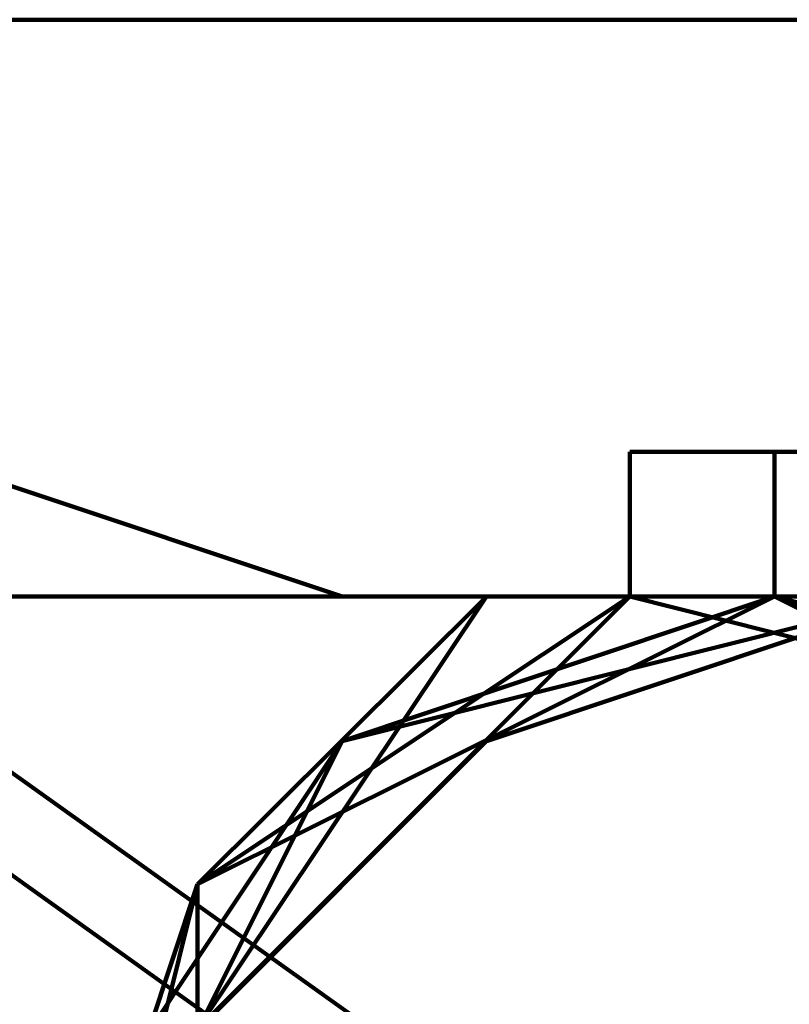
# Model space of a CAD drawing. Header units: inches. Extents: x -1901 to 7725, y 4299 to 7113.
# Tile 109 of 180: x 2439.87 to 2442.13, y 6211.19 to 6214.07. Entities that reach past the tile are written whole.
import ezdxf

# ---------------------------------------------------------------- set-up
doc = ezdxf.new("R2010")
doc.units = ezdxf.units.IN
doc.header["$MEASUREMENT"] = 0
doc.layers.add('at_Entity', color=7, linetype='Continuous')

msp = doc.modelspace()

# ---------------------------------------------------------------- linework, layer by layer
at = {"layer": 'at_Entity', "color": 7, "lineweight": 211}
for p, q in [((2424.347, 6214.0732), (2463.6292, 6214.0732)), ((2440.819, 6212.3827), (2435.7521, 6214.0732)), ((2441.662, 6212.8065), (2443.3525, 6212.8065)), ((2441.662, 6212.8065), (2441.662, 6212.3827)), ((2442.0858, 6212.3827), (2442.0858, 6212.8065)), ((2442.0858, 6212.3827), (2442.0858, 6212.8065)), ((2442.0858, 6212.3827), (2442.0858, 6212.8065)), ((2442.0858, 6212.3827), (2442.0858, 6212.8065)), ((2442.0858, 6212.3827), (2442.0858, 6212.8065)), ((2442.0858, 6212.3827), (2442.0858, 6212.8065)), ((2442.0858, 6212.3827), (2442.0858, 6212.8065)), ((2442.0858, 6212.3827), (2442.0858, 6212.8065)), ((2442.0858, 6212.3827), (2442.0858, 6212.8065)), ((2442.0858, 6212.3827), (2442.0858, 6212.8065)), ((2442.0858, 6212.3827), (2442.0858, 6212.8065)), ((2442.0858, 6212.3827), (2442.0858, 6212.8065)), ((2442.0858, 6212.3827), (2442.0858, 6212.8065)), ((2442.0858, 6212.3827), (2442.0858, 6212.8065)), ((2442.0858, 6212.3827), (2442.0858, 6212.8065)), ((2442.0858, 6212.3827), (2442.0858, 6212.8065)), ((2442.0858, 6212.3827), (2442.0858, 6212.8065)), ((2442.0858, 6212.3827), (2442.0858, 6212.8065)), ((2442.0858, 6212.3827), (2442.0858, 6212.8065)), ((2442.0858, 6212.3827), (2442.0858, 6212.8065)), ((2442.0858, 6212.3827), (2442.0858, 6212.8065)), ((2442.0858, 6212.3827), (2442.0858, 6212.8065)), ((2442.0858, 6212.3827), (2442.0858, 6212.8065)), ((2442.0858, 6212.3827), (2442.0858, 6212.8065)), ((2442.0858, 6212.3827), (2442.0858, 6212.8065)), ((2442.0858, 6212.3827), (2442.0858, 6212.8065)), ((2442.0858, 6212.3827), (2442.0858, 6212.8065)), ((2442.0858, 6212.3827), (2442.0858, 6212.8065)), ((2442.0858, 6212.3827), (2442.0858, 6212.8065)), ((2441.662, 6210.273), (2438.7093, 6212.3827)), ((2442.0858, 6210.273), (2439.1285, 6212.3827)), ((2442.0858, 6212.3827), (2439.5523, 6212.3827)), ((2442.0858, 6212.3827), (2439.5523, 6212.3827)), ((2441.2428, 6212.3827), (2440.3953, 6211.116)), ((2441.2428, 6212.3827), (2440.3953, 6211.116)), ((2441.662, 6212.3827), (2440.3953, 6211.5398)), ((2441.2428, 6212.3827), (2440.3953, 6211.116)), ((2441.2428, 6212.3827), (2440.3953, 6211.116)), ((2441.2428, 6212.3827), (2440.3953, 6211.116)), ((2442.0858, 6212.3827), (2440.3953, 6211.5398)), ((2442.0858, 6212.3827), (2440.3953, 6211.5398)), ((2441.2428, 6212.3827), (2440.3953, 6211.116)), ((2441.662, 6212.3827), (2440.3953, 6211.5398)), ((2441.662, 6212.3827), (2440.3953, 6211.5398)), ((2441.662, 6212.3827), (2440.3953, 6211.116)), ((2441.2428, 6212.3827), (2440.3953, 6211.116)), ((2441.662, 6212.3827), (2440.3953, 6211.5398)), ((2441.2428, 6212.3827), (2440.3953, 6211.5398)), ((2442.0858, 6212.3827), (2440.3953, 6211.5398)), ((2441.2428, 6212.3827), (2440.3953, 6211.116)), ((2442.0858, 6212.3827), (2440.3953, 6211.5398)), ((2441.2428, 6212.3827), (2440.3953, 6211.116)), ((2441.662, 6212.3827), (2440.3953, 6211.116)), ((2441.662, 6212.3827), (2440.3953, 6211.5398)), ((2442.0858, 6212.3827), (2440.3953, 6211.5398)), ((2441.662, 6212.3827), (2440.3953, 6211.5398)), ((2441.2428, 6212.3827), (2440.3953, 6211.116)), ((2441.2428, 6212.3827), (2440.3953, 6211.116)), ((2441.662, 6212.3827), (2440.3953, 6211.5398)), ((2441.662, 6212.3827), (2440.3953, 6211.5398)), ((2442.0858, 6212.3827), (2440.3953, 6211.5398)), ((2441.662, 6212.3827), (2440.3953, 6211.5398)), ((2441.662, 6212.3827), (2440.3953, 6211.5398)), ((2441.662, 6212.3827), (2440.3953, 6211.116)), ((2441.2428, 6212.3827), (2440.3953, 6211.116)), ((2441.2428, 6212.3827), (2440.3953, 6211.116)), ((2441.662, 6212.3827), (2440.3953, 6211.5398)), ((2441.662, 6212.3827), (2440.3953, 6211.5398)), ((2442.0858, 6212.3827), (2440.3953, 6211.5398)), ((2441.2428, 6212.3827), (2440.3953, 6211.5398)), ((2442.0858, 6212.3827), (2440.3953, 6211.5398)), ((2441.2428, 6212.3827), (2440.3953, 6211.5398)), ((2441.2428, 6212.3827), (2440.3953, 6211.116)), ((2441.662, 6212.3827), (2440.3953, 6211.5398)), ((2441.2428, 6212.3827), (2440.3953, 6211.5398)), ((2441.2428, 6212.3827), (2440.3953, 6211.116)), ((2441.2428, 6212.3827), (2440.3953, 6211.116)), ((2441.2428, 6212.3827), (2440.3953, 6211.116)), ((2441.2428, 6212.3827), (2440.3953, 6211.116)), ((2441.2428, 6212.3827), (2440.3953, 6211.116)), ((2442.0858, 6212.3827), (2440.819, 6211.959)), ((2442.0858, 6212.3827), (2440.819, 6211.959)), ((2442.5095, 6212.3827), (2440.819, 6211.959)), ((2442.0858, 6212.3827), (2440.819, 6211.959)), ((2442.0858, 6212.3827), (2440.819, 6211.959)), ((2442.0858, 6212.3827), (2440.819, 6211.959)), ((2442.0858, 6212.3827), (2440.819, 6211.959)), ((2442.0858, 6212.3827), (2440.819, 6211.959)), ((2442.0858, 6212.3827), (2440.819, 6211.959)), ((2442.5095, 6212.3827), (2440.819, 6211.959)), ((2442.0858, 6212.3827), (2440.819, 6211.959)), ((2442.0858, 6212.3827), (2440.819, 6211.959)), ((2442.5095, 6212.3827), (2440.819, 6211.959)), ((2442.0858, 6212.3827), (2440.819, 6211.959)), ((2442.0858, 6212.3827), (2440.819, 6211.959)), ((2442.0858, 6212.3827), (2440.819, 6211.959)), ((2442.0858, 6212.3827), (2440.819, 6211.959)), ((2442.0858, 6212.3827), (2440.819, 6211.959)), ((2442.0858, 6212.3827), (2440.819, 6211.959)), ((2442.5095, 6212.3827), (2440.819, 6211.959)), ((2442.0858, 6212.3827), (2440.819, 6211.959)), ((2442.5095, 6212.3827), (2440.819, 6211.959)), ((2442.0858, 6212.3827), (2440.819, 6211.959)), ((2442.0858, 6212.3827), (2440.819, 6211.959)), ((2442.0858, 6212.3827), (2440.819, 6211.959)), ((2442.0858, 6212.3827), (2440.819, 6211.959)), ((2442.0858, 6212.3827), (2440.819, 6211.959)), ((2442.0858, 6212.3827), (2440.819, 6211.959)), ((2442.5095, 6212.3827), (2440.819, 6211.959)), ((2442.0858, 6212.3827), (2440.819, 6211.959)), ((2442.0858, 6212.3827), (2440.819, 6211.959)), ((2442.0858, 6212.3827), (2440.819, 6211.959)), ((2442.5095, 6212.3827), (2440.819, 6211.959)), ((2442.0858, 6212.3827), (2440.819, 6211.959)), ((2442.0858, 6212.3827), (2440.819, 6211.959)), ((2442.0858, 6212.3827), (2440.819, 6211.959)), ((2442.0858, 6212.3827), (2440.819, 6211.959)), ((2442.0858, 6212.3827), (2440.819, 6211.959)), ((2442.0858, 6212.3827), (2440.819, 6211.959)), ((2442.0858, 6212.3827), (2440.819, 6211.959)), ((2442.0858, 6212.3827), (2440.819, 6211.959)), ((2442.5095, 6212.3827), (2440.819, 6211.959)), ((2442.0858, 6212.3827), (2440.819, 6211.959)), ((2442.0858, 6212.3827), (2440.819, 6211.959)), ((2442.0858, 6212.3827), (2440.819, 6211.959)), ((2442.0858, 6212.3827), (2440.819, 6211.959)), ((2442.5095, 6212.3827), (2440.819, 6211.959)), ((2442.0858, 6212.3827), (2440.819, 6211.959)), ((2442.0858, 6212.3827), (2440.819, 6211.959)), ((2442.0858, 6212.3827), (2440.819, 6211.959)), ((2442.0858, 6212.3827), (2440.819, 6211.959)), ((2442.0858, 6212.3827), (2440.819, 6211.959)), ((2442.0858, 6212.3827), (2440.819, 6211.959)), ((2442.0858, 6212.3827), (2440.819, 6211.959)), ((2442.0858, 6212.3827), (2440.819, 6211.959)), ((2442.0858, 6212.3827), (2440.819, 6211.959)), ((2442.0858, 6212.3827), (2440.819, 6211.959)), ((2442.0858, 6212.3827), (2440.819, 6211.959)), ((2442.0858, 6212.3827), (2440.819, 6211.959)), ((2442.0858, 6212.3827), (2440.819, 6211.959)), ((2442.0858, 6212.3827), (2440.819, 6211.959)), ((2442.0858, 6212.3827), (2440.819, 6211.959)), ((2442.0858, 6212.3827), (2440.819, 6211.959)), ((2442.0858, 6212.3827), (2440.819, 6211.959)), ((2442.0858, 6212.3827), (2440.819, 6211.959)), ((2442.0858, 6212.3827), (2440.819, 6211.959)), ((2442.0858, 6212.3827), (2440.819, 6211.959)), ((2442.0858, 6212.3827), (2440.819, 6211.959)), ((2442.0858, 6212.3827), (2440.819, 6211.959)), ((2442.0858, 6212.3827), (2440.819, 6211.959)), ((2442.5095, 6212.3827), (2440.819, 6211.959)), ((2442.0858, 6212.3827), (2440.819, 6211.959)), ((2442.0858, 6212.3827), (2440.819, 6211.959)), ((2442.0858, 6212.3827), (2440.819, 6211.959)), ((2442.0858, 6212.3827), (2440.819, 6211.959)), ((2442.0858, 6212.3827), (2440.819, 6211.959)), ((2442.0858, 6212.3827), (2440.819, 6211.959)), ((2442.0858, 6212.3827), (2440.819, 6211.959)), ((2442.0858, 6212.3827), (2440.819, 6211.959)), ((2442.0858, 6212.3827), (2440.819, 6211.959)), ((2442.0858, 6212.3827), (2440.819, 6211.959)), ((2442.0858, 6212.3827), (2440.819, 6211.959)), ((2442.0858, 6212.3827), (2440.819, 6211.959)), ((2442.0858, 6212.3827), (2440.819, 6211.959)), ((2442.0858, 6212.3827), (2440.819, 6211.959)), ((2442.0858, 6212.3827), (2440.819, 6211.959)), ((2442.0858, 6212.3827), (2440.819, 6211.959)), ((2442.0858, 6212.3827), (2440.819, 6211.959)), ((2442.0858, 6212.3827), (2440.819, 6211.959)), ((2442.0858, 6212.3827), (2440.819, 6211.959)), ((2442.0858, 6212.3827), (2440.819, 6211.959)), ((2442.0858, 6212.3827), (2440.819, 6211.959)), ((2442.0858, 6212.3827), (2440.819, 6211.959)), ((2442.0858, 6212.3827), (2440.819, 6211.959)), ((2442.0858, 6212.3827), (2440.819, 6211.959)), ((2442.0858, 6212.3827), (2440.819, 6211.959)), ((2442.0858, 6212.3827), (2440.819, 6211.959)), ((2442.0858, 6212.3827), (2440.819, 6211.959)), ((2442.0858, 6212.3827), (2440.819, 6211.959)), ((2442.0858, 6212.3827), (2440.819, 6211.959)), ((2442.0858, 6212.3827), (2440.819, 6211.959)), ((2442.0858, 6212.3827), (2440.819, 6211.959)), ((2442.0858, 6212.3827), (2440.819, 6211.959)), ((2442.0858, 6212.3827), (2440.819, 6211.959)), ((2442.0858, 6212.3827), (2440.819, 6211.959)), ((2442.0858, 6212.3827), (2440.819, 6211.959)), ((2442.0858, 6212.3827), (2440.819, 6211.959)), ((2442.0858, 6212.3827), (2440.819, 6211.959)), ((2442.0858, 6212.3827), (2440.819, 6211.959)), ((2442.0858, 6212.3827), (2440.819, 6211.959)), ((2442.0858, 6212.3827), (2440.819, 6211.959)), ((2442.0858, 6212.3827), (2440.819, 6211.959)), ((2442.0858, 6212.3827), (2440.819, 6211.959)), ((2442.0858, 6212.3827), (2440.819, 6211.959)), ((2442.0858, 6212.3827), (2440.819, 6211.959)), ((2442.0858, 6212.3827), (2440.819, 6211.959)), ((2442.0858, 6212.3827), (2440.819, 6211.959)), ((2442.0858, 6212.3827), (2440.819, 6211.959)), ((2442.0858, 6212.3827), (2440.819, 6211.959)), ((2442.0858, 6212.3827), (2440.819, 6211.959)), ((2442.0858, 6212.3827), (2440.819, 6211.959)), ((2442.0858, 6212.3827), (2440.819, 6211.959)), ((2442.0858, 6212.3827), (2440.819, 6211.959)), ((2442.0858, 6212.3827), (2440.819, 6211.959)), ((2442.0858, 6212.3827), (2440.819, 6211.959)), ((2442.5095, 6212.3827), (2440.819, 6211.959)), ((2442.0858, 6212.3827), (2440.819, 6211.959)), ((2442.0858, 6212.3827), (2440.819, 6211.959)), ((2442.0858, 6212.3827), (2440.819, 6211.959)), ((2442.0858, 6212.3827), (2440.819, 6211.959)), ((2442.0858, 6212.3827), (2440.819, 6211.959)), ((2442.0858, 6212.3827), (2440.819, 6211.959)), ((2442.0858, 6212.3827), (2440.819, 6211.959)), ((2442.5095, 6212.3827), (2440.819, 6211.959)), ((2442.0858, 6212.3827), (2440.819, 6211.959)), ((2442.0858, 6212.3827), (2440.819, 6211.959)), ((2442.5095, 6212.3827), (2440.819, 6211.959)), ((2442.5095, 6212.3827), (2440.819, 6211.959)), ((2442.0858, 6212.3827), (2440.819, 6211.959)), ((2442.0858, 6212.3827), (2440.819, 6211.959)), ((2442.0858, 6212.3827), (2440.819, 6211.959)), ((2442.0858, 6212.3827), (2440.819, 6211.959)), ((2442.0858, 6212.3827), (2440.819, 6211.959)), ((2442.0858, 6212.3827), (2440.819, 6211.959)), ((2442.0858, 6212.3827), (2440.819, 6211.959)), ((2442.0858, 6212.3827), (2440.819, 6211.959)), ((2442.0858, 6212.3827), (2440.819, 6211.959)), ((2442.0858, 6212.3827), (2440.819, 6211.959)), ((2442.0858, 6212.3827), (2440.819, 6211.959)), ((2442.0858, 6212.3827), (2440.819, 6211.959)), ((2442.5095, 6212.3827), (2441.2428, 6212.3827)), ((2442.5095, 6212.3827), (2441.2428, 6212.3827)), ((2442.5095, 6212.3827), (2441.2428, 6212.3827)), ((2442.9333, 6212.3827), (2441.2428, 6212.3827)), ((2442.5095, 6212.3827), (2441.2428, 6211.959)), ((2442.5095, 6212.3827), (2441.2428, 6212.3827)), ((2442.9333, 6212.3827), (2441.2428, 6212.3827)), ((2442.9333, 6212.3827), (2441.2428, 6212.3827)), ((2442.9333, 6212.3827), (2441.2428, 6212.3827)), ((2442.9333, 6212.3827), (2441.2428, 6212.3827)), ((2442.9333, 6212.3827), (2441.2428, 6212.3827)), ((2442.5095, 6212.3827), (2441.2428, 6212.3827)), ((2442.9333, 6212.3827), (2441.2428, 6212.3827)), ((2442.5095, 6212.3827), (2441.2428, 6212.3827)), ((2442.9333, 6212.3827), (2441.2428, 6212.3827)), ((2442.9333, 6212.3827), (2441.2428, 6212.3827)), ((2442.9333, 6212.3827), (2441.2428, 6212.3827)), ((2442.9333, 6212.3827), (2441.2428, 6212.3827)), ((2442.9333, 6212.3827), (2441.2428, 6212.3827)), ((2442.9333, 6212.3827), (2441.2428, 6212.3827)), ((2442.5095, 6212.3827), (2441.2428, 6212.3827)), ((2442.9333, 6212.3827), (2441.2428, 6212.3827)), ((2442.9333, 6212.3827), (2441.2428, 6212.3827)), ((2442.9333, 6212.3827), (2441.2428, 6212.3827)), ((2443.3525, 6211.959), (2441.662, 6212.3827)), ((2442.9333, 6212.3827), (2441.662, 6212.3827)), ((2443.3525, 6211.959), (2441.662, 6212.3827)), ((2442.9333, 6212.3827), (2441.662, 6212.3827)), ((2442.9333, 6212.3827), (2441.662, 6212.3827)), ((2442.9333, 6212.3827), (2441.662, 6212.3827)), ((2443.3525, 6211.959), (2441.662, 6212.3827)), ((2443.3525, 6211.959), (2441.662, 6212.3827)), ((2442.9333, 6212.3827), (2441.662, 6212.3827)), ((2443.3525, 6211.959), (2441.662, 6212.3827)), ((2443.3525, 6211.959), (2441.662, 6212.3827)), ((2443.3525, 6211.959), (2441.662, 6212.3827)), ((2442.9333, 6212.3827), (2441.662, 6212.3827)), ((2443.3525, 6211.959), (2441.662, 6212.3827)), ((2443.3525, 6211.959), (2441.662, 6212.3827)), ((2443.3525, 6211.959), (2441.662, 6212.3827)), ((2442.0858, 6212.3827), (2443.3525, 6211.959)), ((2442.0858, 6212.3827), (2442.9333, 6212.3827)), ((2442.5095, 6212.3827), (2442.0858, 6212.3827)), ((2442.0858, 6212.3827), (2442.5095, 6212.3827)), ((2443.7762, 6211.959), (2442.0858, 6212.3827)), ((2442.5095, 6212.3827), (2442.0858, 6212.3827)), ((2443.3525, 6211.959), (2442.0858, 6212.3827)), ((2443.3525, 6211.959), (2442.0858, 6212.3827)), ((2442.5095, 6212.3827), (2442.0858, 6212.3827)), ((2442.9333, 6212.3827), (2442.0858, 6212.3827)), ((2443.3525, 6211.959), (2442.0858, 6212.3827)), ((2443.3525, 6211.959), (2442.0858, 6212.3827)), ((2443.3525, 6211.959), (2442.0858, 6212.3827)), ((2442.0858, 6212.3827), (2443.7762, 6211.5398)), ((2443.3525, 6211.959), (2442.0858, 6212.3827)), ((2442.5095, 6212.3827), (2442.0858, 6212.3827)), ((2443.3525, 6211.959), (2442.0858, 6212.3827)), ((2442.0858, 6212.3827), (2442.9333, 6212.3827)), ((2442.5095, 6212.3827), (2442.0858, 6212.3827)), ((2442.5095, 6212.3827), (2442.0858, 6212.3827)), ((2442.9333, 6212.3827), (2442.0858, 6212.3827)), ((2443.3525, 6211.959), (2442.0858, 6212.3827)), ((2442.5095, 6212.3827), (2442.0858, 6212.3827)), ((2442.0858, 6212.3827), (2442.9333, 6212.3827)), ((2443.7762, 6211.959), (2442.0858, 6212.3827)), ((2442.0858, 6212.3827), (2443.7762, 6211.959)), ((2442.5095, 6212.3827), (2442.0858, 6212.3827)), ((2442.9333, 6212.3827), (2442.0858, 6212.3827)), ((2442.0858, 6212.3827), (2442.5095, 6212.3827)), ((2442.0858, 6212.3827), (2442.5095, 6212.3827)), ((2443.7762, 6211.959), (2442.0858, 6212.3827)), ((2443.7762, 6211.959), (2442.0858, 6212.3827)), ((2442.5095, 6212.3827), (2442.0858, 6212.3827)), ((2443.7762, 6211.959), (2442.0858, 6212.3827)), ((2443.3525, 6211.959), (2442.0858, 6212.3827)), ((2443.7762, 6211.959), (2442.0858, 6212.3827)), ((2442.0858, 6212.3827), (2442.9333, 6212.3827)), ((2442.9333, 6212.3827), (2442.0858, 6212.3827)), ((2442.9333, 6212.3827), (2442.0858, 6212.3827)), ((2443.3525, 6211.959), (2442.0858, 6212.3827)), ((2443.7762, 6211.959), (2442.0858, 6212.3827)), ((2442.9333, 6212.3827), (2442.0858, 6212.3827)), ((2442.5095, 6212.3827), (2442.0858, 6212.3827)), ((2442.9333, 6212.3827), (2442.0858, 6212.3827)), ((2442.5095, 6212.3827), (2442.0858, 6212.3827)), ((2443.7762, 6211.959), (2442.0858, 6212.3827)), ((2442.5095, 6212.3827), (2442.0858, 6212.3827)), ((2443.7762, 6211.5398), (2442.0858, 6212.3827)), ((2443.7762, 6211.5398), (2442.0858, 6212.3827)), ((2442.0858, 6212.3827), (2443.7762, 6211.5398)), ((2442.5095, 6212.3827), (2442.0858, 6212.3827)), ((2443.7762, 6211.959), (2442.0858, 6212.3827)), ((2442.5095, 6212.3827), (2442.0858, 6212.3827)), ((2442.0858, 6212.3827), (2442.5095, 6212.3827)), ((2443.7762, 6211.959), (2442.0858, 6212.3827)), ((2442.5095, 6212.3827), (2442.0858, 6212.3827)), ((2442.0858, 6212.3827), (2442.5095, 6212.3827)), ((2442.0858, 6212.3827), (2442.5095, 6212.3827)), ((2443.3525, 6211.959), (2442.0858, 6212.3827)), ((2443.7762, 6211.959), (2442.0858, 6212.3827)), ((2443.7762, 6211.959), (2442.0858, 6212.3827)), ((2443.7762, 6211.959), (2442.0858, 6212.3827)), ((2443.7762, 6211.959), (2442.0858, 6212.3827)), ((2443.7762, 6211.959), (2442.0858, 6212.3827)), ((2442.0858, 6212.3827), (2442.9333, 6212.3827)), ((2442.5095, 6212.3827), (2442.0858, 6212.3827)), ((2442.5095, 6212.3827), (2442.0858, 6212.3827)), ((2442.5095, 6212.3827), (2442.0858, 6212.3827)), ((2443.3525, 6211.959), (2442.0858, 6212.3827)), ((2442.0858, 6212.3827), (2442.5095, 6212.3827)), ((2442.0858, 6212.3827), (2442.9333, 6212.3827)), ((2442.0858, 6212.3827), (2442.5095, 6212.3827)), ((2443.7762, 6211.959), (2442.0858, 6212.3827)), ((2442.5095, 6212.3827), (2442.0858, 6212.3827)), ((2443.7762, 6211.959), (2442.0858, 6212.3827)), ((2442.5095, 6212.3827), (2442.0858, 6212.3827)), ((2442.9333, 6212.3827), (2442.0858, 6212.3827)), ((2443.7762, 6211.959), (2442.0858, 6212.3827)), ((2443.7762, 6211.959), (2442.0858, 6212.3827)), ((2442.5095, 6212.3827), (2442.0858, 6212.3827)), ((2443.7762, 6211.959), (2442.0858, 6212.3827)), ((2442.9333, 6212.3827), (2442.0858, 6212.3827)), ((2443.3525, 6211.959), (2442.0858, 6212.3827)), ((2443.3525, 6211.959), (2442.0858, 6212.3827)), ((2443.7762, 6211.959), (2442.0858, 6212.3827)), ((2442.5095, 6212.3827), (2442.0858, 6212.3827)), ((2442.9333, 6212.3827), (2442.0858, 6212.3827)), ((2442.5095, 6212.3827), (2442.0858, 6212.3827)), ((2442.5095, 6212.3827), (2442.0858, 6212.3827)), ((2442.5095, 6212.3827), (2442.0858, 6212.3827)), ((2443.3525, 6211.959), (2442.0858, 6212.3827)), ((2442.5095, 6212.3827), (2442.0858, 6212.3827)), ((2442.5095, 6212.3827), (2442.0858, 6212.3827)), ((2442.5095, 6212.3827), (2442.0858, 6212.3827)), ((2443.7762, 6211.959), (2442.0858, 6212.3827)), ((2443.3525, 6211.959), (2442.0858, 6212.3827)), ((2443.7762, 6211.959), (2442.0858, 6212.3827)), ((2443.7762, 6211.959), (2442.0858, 6212.3827)), ((2442.0858, 6212.3827), (2443.7762, 6211.5398)), ((2443.7762, 6211.959), (2442.0858, 6212.3827)), ((2443.7762, 6211.959), (2442.0858, 6212.3827)), ((2443.7762, 6211.959), (2442.0858, 6212.3827)), ((2442.5095, 6212.3827), (2442.0858, 6212.3827)), ((2443.7762, 6211.5398), (2442.0858, 6212.3827)), ((2443.7762, 6211.959), (2442.0858, 6212.3827)), ((2443.7762, 6211.959), (2442.0858, 6212.3827)), ((2443.7762, 6211.959), (2442.0858, 6212.3827)), ((2442.5095, 6212.3827), (2442.0858, 6212.3827)), ((2443.7762, 6211.959), (2442.0858, 6212.3827)), ((2442.5095, 6212.3827), (2442.0858, 6212.3827)), ((2443.3525, 6211.959), (2442.0858, 6212.3827)), ((2442.0858, 6212.3827), (2442.9333, 6212.3827)), ((2442.0858, 6212.3827), (2442.5095, 6212.3827)), ((2442.5095, 6212.3827), (2442.0858, 6212.3827)), ((2442.0858, 6212.3827), (2442.9333, 6212.3827)), ((2443.3525, 6211.959), (2442.0858, 6212.3827)), ((2443.3525, 6211.959), (2442.0858, 6212.3827)), ((2443.3525, 6211.959), (2442.0858, 6212.3827)), ((2442.0858, 6212.3827), (2442.5095, 6212.3827)), ((2442.0858, 6212.3827), (2442.5095, 6212.3827)), ((2442.0858, 6212.3827), (2443.7762, 6211.5398)), ((2442.9333, 6212.3827), (2442.0858, 6212.3827)), ((2442.9333, 6212.3827), (2442.0858, 6212.3827)), ((2442.9333, 6212.3827), (2442.0858, 6212.3827)), ((2442.9333, 6212.3827), (2442.0858, 6212.3827)), ((2443.3525, 6211.959), (2442.0858, 6212.3827)), ((2443.3525, 6211.959), (2442.0858, 6212.3827)), ((2443.3525, 6211.959), (2442.0858, 6212.3827)), ((2443.3525, 6211.959), (2442.0858, 6212.3827)), ((2443.3525, 6211.959), (2442.0858, 6212.3827)), ((2443.3525, 6211.959), (2442.0858, 6212.3827)), ((2443.3525, 6211.959), (2442.0858, 6212.3827)), ((2440.819, 6211.959), (2439.9761, 6210.273)), ((2440.819, 6211.959), (2439.9761, 6210.273)), ((2440.819, 6211.959), (2439.9761, 6210.6922)), ((2440.819, 6211.959), (2439.9761, 6210.273)), ((2440.819, 6211.959), (2439.9761, 6210.273)), ((2440.819, 6211.959), (2439.9761, 6210.273)), ((2440.819, 6211.959), (2439.9761, 6210.273)), ((2440.819, 6211.959), (2439.9761, 6210.273)), ((2440.819, 6211.959), (2439.9761, 6210.273)), ((2440.819, 6211.959), (2439.9761, 6210.6922)), ((2440.819, 6211.959), (2439.9761, 6210.273)), ((2441.2428, 6211.959), (2439.9761, 6210.6922)), ((2440.819, 6211.959), (2439.9761, 6210.273)), ((2440.819, 6211.959), (2439.9761, 6210.6922)), ((2440.819, 6211.959), (2439.9761, 6210.273)), ((2440.819, 6211.959), (2439.9761, 6210.273)), ((2440.819, 6211.959), (2439.9761, 6210.273)), ((2440.819, 6211.959), (2439.9761, 6210.273)), ((2440.819, 6211.959), (2439.9761, 6210.273)), ((2440.819, 6211.959), (2439.9761, 6210.273)), ((2440.819, 6211.959), (2439.9761, 6210.6922)), ((2440.819, 6211.959), (2439.9761, 6210.273)), ((2440.819, 6211.959), (2439.9761, 6210.6922)), ((2440.819, 6211.959), (2439.9761, 6210.273)), ((2440.819, 6211.959), (2439.9761, 6210.273)), ((2440.819, 6211.959), (2439.9761, 6210.273)), ((2440.819, 6211.959), (2439.9761, 6210.273)), ((2440.819, 6211.959), (2439.9761, 6210.273)), ((2440.819, 6211.959), (2439.9761, 6210.273)), ((2440.819, 6211.959), (2439.9761, 6210.6922)), ((2440.819, 6211.959), (2439.9761, 6210.273)), ((2440.819, 6211.959), (2439.9761, 6210.273)), ((2440.819, 6211.959), (2439.9761, 6210.273)), ((2440.819, 6211.959), (2439.9761, 6210.6922)), ((2440.819, 6211.959), (2439.9761, 6210.273)), ((2440.819, 6211.959), (2439.9761, 6210.6922)), ((2440.819, 6211.959), (2439.9761, 6210.273)), ((2440.819, 6211.959), (2439.9761, 6210.273)), ((2440.819, 6211.959), (2439.9761, 6210.273)), ((2440.819, 6211.959), (2439.9761, 6210.273)), ((2440.819, 6211.959), (2439.9761, 6210.273)), ((2440.819, 6211.959), (2439.9761, 6210.273)), ((2440.819, 6211.959), (2439.9761, 6210.6922)), ((2440.819, 6211.959), (2439.9761, 6210.273)), ((2440.819, 6211.959), (2439.9761, 6210.273)), ((2440.819, 6211.959), (2439.9761, 6210.273)), ((2440.819, 6211.959), (2439.9761, 6210.273)), ((2440.819, 6211.959), (2439.9761, 6210.6922)), ((2440.819, 6211.959), (2439.9761, 6210.273)), ((2440.819, 6211.959), (2439.9761, 6210.273)), ((2440.819, 6211.959), (2439.9761, 6210.273)), ((2440.819, 6211.959), (2439.9761, 6210.273)), ((2440.819, 6211.959), (2439.9761, 6210.273)), ((2440.819, 6211.959), (2439.9761, 6210.273)), ((2440.819, 6211.959), (2439.9761, 6210.273)), ((2440.819, 6211.959), (2439.9761, 6210.6922)), ((2440.819, 6211.959), (2439.9761, 6210.6922)), ((2440.819, 6211.959), (2439.9761, 6210.6922)), ((2440.819, 6211.959), (2439.9761, 6210.6922)), ((2440.819, 6211.959), (2439.9761, 6210.6922)), ((2440.819, 6211.959), (2439.9761, 6210.273)), ((2440.819, 6211.959), (2439.9761, 6210.273)), ((2440.819, 6211.959), (2439.9761, 6210.273)), ((2440.819, 6211.959), (2439.9761, 6210.6922)), ((2440.819, 6211.959), (2439.9761, 6210.273)), ((2440.819, 6211.959), (2439.9761, 6210.6922)), ((2440.819, 6211.959), (2439.9761, 6210.6922)), ((2440.819, 6211.959), (2439.9761, 6210.6922)), ((2440.819, 6211.959), (2439.9761, 6210.6922)), ((2440.819, 6211.959), (2439.9761, 6210.273)), ((2440.819, 6211.959), (2439.9761, 6210.273)), ((2440.819, 6211.959), (2439.9761, 6210.6922)), ((2440.819, 6211.959), (2439.9761, 6210.6922)), ((2440.819, 6211.959), (2439.9761, 6210.6922)), ((2440.819, 6211.959), (2439.9761, 6210.6922)), ((2440.819, 6211.959), (2439.9761, 6210.6922)), ((2440.819, 6211.959), (2439.9761, 6210.6922)), ((2440.819, 6211.959), (2439.9761, 6210.6922)), ((2440.819, 6211.959), (2439.9761, 6210.6922)), ((2440.819, 6211.959), (2439.9761, 6210.6922)), ((2440.819, 6211.959), (2439.9761, 6210.273)), ((2440.819, 6211.959), (2439.9761, 6210.273)), ((2440.819, 6211.959), (2439.9761, 6210.273)), ((2440.819, 6211.959), (2439.9761, 6210.6922)), ((2440.819, 6211.959), (2439.9761, 6210.273)), ((2440.819, 6211.959), (2439.9761, 6210.273)), ((2440.819, 6211.959), (2439.9761, 6210.273)), ((2440.819, 6211.959), (2439.9761, 6210.273)), ((2440.819, 6211.959), (2439.9761, 6210.273)), ((2440.819, 6211.959), (2439.9761, 6210.6922)), ((2440.819, 6211.959), (2439.9761, 6210.6922)), ((2440.819, 6211.959), (2439.9761, 6210.6922)), ((2440.819, 6211.959), (2439.9761, 6210.273)), ((2440.819, 6211.959), (2439.9761, 6210.273)), ((2440.819, 6211.959), (2439.9761, 6210.273)), ((2440.819, 6211.959), (2439.9761, 6210.273)), ((2440.819, 6211.959), (2439.9761, 6210.273)), ((2440.819, 6211.959), (2439.9761, 6210.273)), ((2440.819, 6211.959), (2439.9761, 6210.6922)), ((2440.819, 6211.959), (2439.9761, 6210.273)), ((2440.819, 6211.959), (2439.9761, 6210.273)), ((2440.819, 6211.959), (2439.9761, 6210.273)), ((2440.819, 6211.959), (2439.9761, 6210.273)), ((2440.819, 6211.959), (2439.9761, 6210.6922)), ((2440.819, 6211.959), (2439.9761, 6210.273)), ((2440.819, 6211.959), (2439.9761, 6210.6922)), ((2440.819, 6211.959), (2439.9761, 6210.273)), ((2440.819, 6211.959), (2439.9761, 6210.6922)), ((2440.819, 6211.959), (2439.9761, 6210.273)), ((2440.819, 6211.959), (2439.9761, 6210.273)), ((2440.819, 6211.959), (2439.9761, 6210.273)), ((2440.819, 6211.959), (2439.9761, 6210.273)), ((2440.819, 6211.959), (2439.9761, 6210.273)), ((2440.819, 6211.959), (2439.9761, 6210.273)), ((2440.819, 6211.959), (2439.9761, 6210.6922)), ((2440.819, 6211.959), (2439.9761, 6210.6922)), ((2440.819, 6211.959), (2439.9761, 6210.273)), ((2440.819, 6211.959), (2439.9761, 6210.6922)), ((2440.819, 6211.959), (2439.9761, 6210.273)), ((2440.819, 6211.959), (2439.9761, 6210.273)), ((2440.819, 6211.959), (2439.9761, 6210.273)), ((2440.819, 6211.959), (2439.9761, 6210.273)), ((2440.819, 6211.959), (2439.9761, 6210.273)), ((2440.819, 6211.959), (2439.9761, 6210.273)), ((2440.819, 6211.959), (2439.9761, 6210.273)), ((2440.819, 6211.959), (2439.9761, 6210.273)), ((2440.819, 6211.959), (2439.9761, 6210.6922)), ((2440.819, 6211.959), (2439.9761, 6210.6922)), ((2440.819, 6211.959), (2439.9761, 6210.273)), ((2440.819, 6211.959), (2439.9761, 6210.273)), ((2440.819, 6211.959), (2439.9761, 6210.273)), ((2440.819, 6211.959), (2439.9761, 6210.273)), ((2440.819, 6211.959), (2439.9761, 6210.273)), ((2440.819, 6211.959), (2439.9761, 6210.273)), ((2440.819, 6211.959), (2439.9761, 6210.6922)), ((2440.819, 6211.959), (2439.9761, 6210.273)), ((2440.819, 6211.959), (2439.9761, 6210.273)), ((2440.819, 6211.959), (2439.9761, 6210.6922)), ((2440.819, 6211.959), (2439.9761, 6210.6922)), ((2440.819, 6211.959), (2439.9761, 6210.273)), ((2440.819, 6211.959), (2439.9761, 6210.273)), ((2440.819, 6211.959), (2439.9761, 6210.6922)), ((2440.819, 6211.959), (2439.9761, 6210.273)), ((2440.819, 6211.959), (2439.9761, 6210.273)), ((2440.819, 6211.959), (2439.9761, 6210.273)), ((2440.819, 6211.959), (2439.9761, 6210.273)), ((2440.819, 6211.959), (2439.9761, 6210.273)), ((2440.819, 6211.959), (2439.9761, 6210.273)), ((2440.819, 6211.959), (2439.9761, 6210.273)), ((2440.819, 6211.959), (2439.9761, 6210.273)), ((2440.819, 6211.959), (2439.9761, 6210.273)), ((2440.3953, 6211.5398), (2439.9761, 6210.273)), ((2440.3953, 6211.5398), (2439.9761, 6210.273)), ((2440.3953, 6211.5398), (2439.9761, 6210.273)), ((2440.3953, 6211.5398), (2439.9761, 6209.8493)), ((2440.3953, 6211.5398), (2439.9761, 6209.8493)), ((2440.3953, 6211.5398), (2439.9761, 6210.273)), ((2440.3953, 6211.5398), (2439.9761, 6210.273)), ((2440.3953, 6211.5398), (2439.9761, 6209.8493)), ((2440.3953, 6211.5398), (2439.9761, 6210.273)), ((2440.3953, 6211.5398), (2439.9761, 6209.8493)), ((2440.3953, 6211.5398), (2439.9761, 6210.273)), ((2440.3953, 6211.5398), (2439.9761, 6209.8493)), ((2440.3953, 6211.5398), (2439.9761, 6210.273)), ((2440.3953, 6211.5398), (2439.9761, 6210.273)), ((2440.3953, 6211.5398), (2439.9761, 6210.273)), ((2440.3953, 6211.5398), (2439.9761, 6210.273)), ((2440.3953, 6211.5398), (2440.3953, 6209.8493)), ((2440.3953, 6211.5398), (2440.3953, 6209.8493)), ((2440.3953, 6211.5398), (2440.3953, 6209.8493)), ((2440.3953, 6211.5398), (2440.3953, 6209.8493)), ((2440.3953, 6211.5398), (2440.3953, 6209.8493)), ((2440.3953, 6211.5398), (2440.3953, 6209.8493)), ((2440.3953, 6211.5398), (2440.3953, 6209.8493)), ((2440.3953, 6211.5398), (2440.3953, 6209.8493)), ((2440.3953, 6211.5398), (2440.3953, 6209.8493))]:
    msp.add_line(p, q, dxfattribs=at)

doc.saveas('drawing.dxf')
